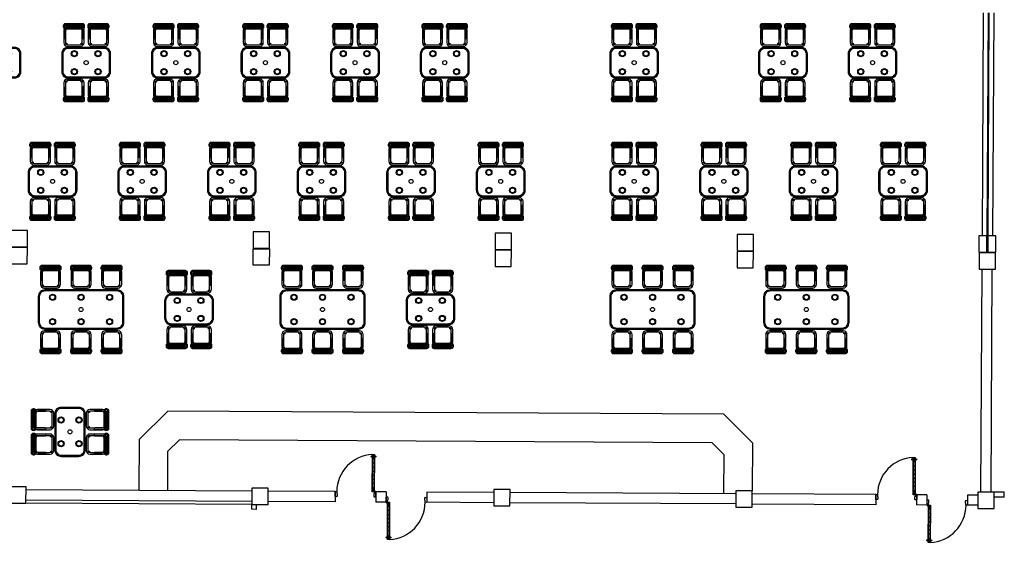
# Model space of a CAD drawing. Header units: metres. Extents: x 2232.4 to 2275.2, y 411.9 to 437.5.
# Tile 11 of 19: x 2250.4 to 2274.5, y 411.9 to 424.9. Entities that reach past the tile are written whole.
import ezdxf

# ---------------------------------------------------------------- set-up
doc = ezdxf.new("R2010")
doc.units = ezdxf.units.M
for name, color, linetype in [('CL', 40, 'Continuous'), ('DOOR', 5, 'Continuous'), ('FR', 60, 'Continuous'), ('RP_CHAIRS', 7, 'Continuous'), ('RP_TABLES', 7, 'Continuous'), ('WALL NEW', 40, 'Continuous')]:
    doc.layers.add(name, color=color, linetype=linetype)

# ---------------------------------------------------------------- blocks, each defined once
blk = doc.blocks.new('GGQWE')
at = {"layer": 'DOOR'}
for p, q in [((-89.104, -165.552), (-89.133, -165.524)), ((-89.126, -165.517), (-89.048, -165.439)), ((-89.051, -165.513), (-89.09, -165.552)), ((-89.023, -165.471), (-89.055, -165.503)), ((-89.055, -165.503), (-89.051, -165.506)), ((-89.048, -165.439), (-89.023, -165.464)), ((-88.404, -166.083), (-87.756, -165.435)), ((-87.721, -165.47), (-88.369, -166.118)), ((-87.824, -165.509), (-88.33, -166.015)), ((-87.827, -165.505), (-87.792, -165.541)), ((-87.817, -165.516), (-87.746, -165.445)), ((-87.802, -165.53), (-87.732, -165.459)), ((-87.756, -165.435), (-87.721, -165.47)), ((-87.795, -165.537), (-88.302, -166.044)), ((-88.019, -165.761), (-88.047, -165.733)), ((-87.948, -165.69), (-87.977, -165.662)), ((-87.878, -165.62), (-87.906, -165.591)), ((-88.298, -166.047), (-88.334, -166.012)), ((-88.231, -165.973), (-88.259, -165.945)), ((-88.16, -165.902), (-88.189, -165.874)), ((-88.09, -165.832), (-88.118, -165.803)), ((-88.415, -166.15), (-88.454, -166.189)), ((-88.454, -166.203), (-88.426, -166.231)), ((-88.426, -166.231), (-88.341, -166.146)), ((-88.404, -166.153), (-88.408, -166.15)), ((-88.369, -166.118), (-88.404, -166.083)), ((-88.373, -166.122), (-88.404, -166.153)), ((-88.394, -166.093), (-88.323, -166.023)), ((-88.38, -166.107), (-88.309, -166.037)), ((-88.341, -166.146), (-88.366, -166.122))]:
    blk.add_line(p, q, dxfattribs=at)
for centre in [(-87.808, -165.454), (-87.741, -165.521)]:
    blk.add_circle(centre, 0.015, dxfattribs=at)
for centre, radius, start, end in [((-88.372, -166.12), 0.921, 48.0816, 134.8026), ((-89.055, -165.51), 0.005, 315, 45), ((-89.027, -165.467), 0.005, 315, 45), ((-87.816, -165.48), 0.012, 348.7114, 80.03), ((-87.782, -165.446), 0.012, 189.97, 281.2886), ((-87.766, -165.529), 0.012, 9.97, 101.2886), ((-87.733, -165.496), 0.012, 168.7114, 260.03), ((-89.097, -165.545), 0.01, 225, 315), ((-88.447, -166.196), 0.01, 135, 225), ((-88.411, -166.153), 0.005, 45, 135), ((-88.369, -166.125), 0.005, 45, 135)]:
    blk.add_arc(centre, radius, start, end, dxfattribs=at)
blk.add_point((-88.347, -166.118), dxfattribs=at)
blk = doc.blocks.new('WWWWE')
at = {"layer": 'DOOR'}
for q in [(-33.096, -140.722), (-33.019, -140.8)]:
    blk.add_line((-33.104, -140.715), q, dxfattribs=at)
at = {"layer": 'FR', "rotation": 269.9999999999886}
blk.add_blockref('GGQWE', (132.421, -229.848), dxfattribs=at)
blk = doc.blocks.new('RP_BOHEMIAN_TABLE_4')
at = {"color": 0}
for points in [[(-0.44, -0.375), (0.44, -0.375, 0.414214), (0.6, -0.215), (0.6, 0.215, 0.414214), (0.44, 0.375), (-0.44, 0.375, 0.414214), (-0.6, 0.215), (-0.6, -0.215, 0.414214)], [(-0.435, -0.35), (0.435, -0.35, 0.414214), (0.575, -0.21), (0.575, 0.21, 0.414214), (0.435, 0.35), (-0.435, 0.35, 0.414214), (-0.575, 0.21), (-0.575, -0.21, 0.414214)]]:
    blk.add_lwpolyline(points, format="xyb", close=True, dxfattribs=at)
for centre, radius in [((-0.29, 0.22), 0.075), ((-0.29, 0.22), 0.06), ((0.29, 0.22), 0.075), ((0.29, 0.22), 0.06), ((0, 0), 0.05), ((-0.29, -0.22), 0.075), ((-0.29, -0.22), 0.06), ((0.29, -0.22), 0.075), ((0.29, -0.22), 0.06)]:
    blk.add_circle(centre, radius, dxfattribs=at)
blk = doc.blocks.new('RP_BOHEMIAN_CHAIR')
at = {"color": 0}
for points in [[(-0.212, 0.155), (0.212, 0.155, 0.414214), (0.262, 0.205), (0.262, 0.229, 0.414214), (0.212, 0.279), (-0.212, 0.279, 0.414214), (-0.262, 0.229), (-0.262, 0.205, 0.414214)], [(-0.203, 0.177), (0.203, 0.177, 0.414214), (0.236, 0.21), (0.236, 0.223, 0.414214), (0.203, 0.256), (-0.203, 0.256, 0.414214), (-0.236, 0.223), (-0.236, 0.21, 0.414214)], [(-0.157, -0.275), (0.157, -0.275, 0.414214), (0.247, -0.185), (0.247, 0.125, 0.414214), (0.157, 0.215), (-0.157, 0.215, 0.414214), (-0.247, 0.125), (-0.247, -0.185, 0.414214)], [(-0.225, -0.08), (-0.22, -0.08, 0.414214), (-0.205, -0.065), (-0.205, 0.165, 0.414214), (-0.22, 0.18), (-0.225, 0.18, 0.414214), (-0.24, 0.165), (-0.24, -0.065, 0.414214)], [(-0.14, -0.24), (0.14, -0.24, 0.414214), (0.205, -0.175), (0.205, 0.103, 0.414214), (0.14, 0.168), (-0.14, 0.168, 0.414214), (-0.205, 0.103), (-0.205, -0.175, 0.414214)], [(0.22, -0.08), (0.225, -0.08, 0.414214), (0.24, -0.065), (0.24, 0.165, 0.414214), (0.225, 0.18), (0.22, 0.18, 0.414214), (0.205, 0.165), (0.205, -0.065, 0.414214)]]:
    blk.add_lwpolyline(points, format="xyb", close=True, dxfattribs=at)
for points in [[(-0.204, 0.181), (-0.178, 0.25)], [(-0.204, 0.25), (-0.178, 0.181)], [(-0.175, 0.181), (-0.149, 0.25)], [(-0.175, 0.25), (-0.149, 0.181)], [(-0.146, 0.181), (-0.12, 0.25)], [(-0.146, 0.25), (-0.12, 0.181)], [(-0.117, 0.181), (-0.091, 0.25)], [(-0.117, 0.25), (-0.091, 0.181)], [(-0.088, 0.181), (-0.062, 0.25)], [(-0.088, 0.25), (-0.062, 0.181)], [(-0.059, 0.181), (-0.033, 0.25)], [(-0.059, 0.25), (-0.033, 0.181)], [(-0.03, 0.181), (-0.004, 0.25)], [(-0.03, 0.25), (-0.004, 0.181)], [(-0.001, 0.181), (0.025, 0.25)], [(-0.001, 0.25), (0.025, 0.181)], [(0.028, 0.181), (0.054, 0.25)], [(0.028, 0.25), (0.054, 0.181)], [(0.057, 0.181), (0.083, 0.25)], [(0.057, 0.25), (0.083, 0.181)], [(0.086, 0.181), (0.112, 0.25)], [(0.086, 0.25), (0.112, 0.181)], [(0.115, 0.181), (0.141, 0.25)], [(0.115, 0.25), (0.141, 0.181)], [(0.144, 0.181), (0.17, 0.25)], [(0.144, 0.25), (0.17, 0.181)], [(0.173, 0.181), (0.199, 0.25)], [(0.173, 0.25), (0.199, 0.181)], [(0.202, 0.181), (0.228, 0.25)], [(0.202, 0.25), (0.228, 0.181)]]:
    blk.add_lwpolyline(points, dxfattribs=at)
for centre in [(-0.19, 0.185), (0.19, 0.185), (-0.19, -0.213), (0.19, -0.213)]:
    blk.add_circle(centre, 0.018, dxfattribs=at)
blk = doc.blocks.new('RP_BOHEMIAN_TABLE_6')
at = {"color": 0}
for points in [[(-0.89, -0.48), (0.89, -0.48, 0.414214), (1.05, -0.32), (1.05, 0.32, 0.414214), (0.89, 0.48), (-0.89, 0.48, 0.414214), (-1.05, 0.32), (-1.05, -0.32, 0.414214)], [(-0.885, -0.455), (0.885, -0.455, 0.414214), (1.025, -0.315), (1.025, 0.315, 0.414214), (0.885, 0.455), (-0.885, 0.455, 0.414214), (-1.025, 0.315), (-1.025, -0.315, 0.414214)]]:
    blk.add_lwpolyline(points, format="xyb", close=True, dxfattribs=at)
for centre, radius in [((-0.7, 0.3), 0.075), ((-0.7, 0.3), 0.06), ((0, 0.3), 0.075), ((0, 0.3), 0.06), ((0.7, 0.3), 0.075), ((0.7, 0.3), 0.06), ((0, 0), 0.05), ((-0.7, -0.3), 0.075), ((-0.7, -0.3), 0.06), ((0, -0.3), 0.075), ((0, -0.3), 0.06), ((0.7, -0.3), 0.075), ((0.7, -0.3), 0.06)]:
    blk.add_circle(centre, radius, dxfattribs=at)

msp = doc.modelspace()

# ---------------------------------------------------------------- linework, layer by layer
at = {"layer": 'CL'}
for points in [[(2250.557, 419.336), (2250.56, 419.736), (2250.16, 419.739), (2250.157, 419.339)], [(2256.497, 419.304), (2256.499, 419.704), (2256.099, 419.706), (2256.097, 419.306)], [(2262.437, 419.272), (2262.439, 419.672), (2262.039, 419.674), (2262.037, 419.274)], [(2268.376, 419.239), (2268.378, 419.639), (2267.978, 419.642), (2267.976, 419.242)], [(2274.106, 419.208), (2274.108, 419.608), (2273.908, 419.609), (2273.906, 419.209)], [(2274.326, 419.207), (2274.328, 419.607), (2274.128, 419.608), (2274.126, 419.208)], [(2250.555, 418.916), (2250.557, 419.316), (2250.157, 419.319), (2250.155, 418.919)], [(2256.497, 419.284), (2256.495, 418.884), (2256.095, 418.886), (2256.097, 419.286)], [(2262.434, 418.852), (2262.437, 419.252), (2262.037, 419.254), (2262.034, 418.854)], [(2268.374, 418.819), (2268.376, 419.219), (2267.976, 419.222), (2267.974, 418.822)], [(2274.314, 418.787), (2274.316, 419.187), (2273.916, 419.189), (2273.914, 418.789)], [(2250.523, 413.051), (2250.525, 413.451), (2250.125, 413.453), (2250.123, 413.053)], [(2256.463, 413.019), (2256.465, 413.419), (2256.065, 413.421), (2256.063, 413.021)], [(2262.402, 412.986), (2262.405, 413.386), (2262.005, 413.388), (2262.002, 412.988)], [(2268.342, 412.954), (2268.344, 413.354), (2267.944, 413.356), (2267.942, 412.956)], [(2274.282, 412.922), (2274.284, 413.322), (2273.884, 413.324), (2273.882, 412.924)]]:
    msp.add_lwpolyline(points, close=True, dxfattribs=at)
at = {"layer": 'FR'}
for p, q in [((2253.302, 414.611), (2254.005, 415.308)), ((2267.654, 415.233), (2254.005, 415.308)), ((2268.351, 414.529), (2267.654, 415.233)), ((2253.302, 414.611), (2253.295, 413.361)), ((2254, 414.318), (2254.292, 414.606)), ((2267.361, 414.535), (2254.292, 414.606)), ((2267.649, 414.243), (2267.361, 414.535)), ((2268.351, 414.529), (2268.344, 413.354)), ((2254, 414.318), (2253.995, 413.358)), ((2267.649, 414.243), (2267.644, 413.283))]:
    msp.add_line(p, q, dxfattribs=at)
at = {"layer": 'WALL NEW'}
for p, q in [((2274.018, 425.073), (2273.988, 419.609)), ((2274.138, 425.073), (2274.108, 419.608)), ((2274.158, 425.073), (2274.128, 419.608)), ((2274.278, 425.072), (2274.248, 419.607)), ((2273.959, 413.323), (2273.989, 418.789)), ((2274.209, 413.322), (2274.239, 418.788)), ((2256.065, 413.346), (2250.525, 413.376)), ((2258.109, 413.335), (2256.465, 413.344)), ((2258.109, 413.335), (2258.108, 413.085)), ((2259.109, 413.33), (2259.108, 413.08)), ((2259.359, 413.328), (2259.109, 413.33)), ((2259.359, 413.328), (2259.358, 413.078)), ((2260.359, 413.323), (2260.358, 413.073)), ((2262.004, 413.314), (2260.359, 413.323)), ((2267.944, 413.282), (2262.404, 413.312)), ((2271.383, 413.263), (2268.344, 413.279)), ((2271.383, 413.263), (2271.382, 413.013)), ((2272.383, 413.258), (2272.382, 413.008)), ((2272.633, 413.256), (2272.383, 413.258)), ((2272.633, 413.256), (2272.632, 413.006)), ((2273.633, 413.251), (2273.632, 413.001)), ((2273.883, 413.249), (2273.633, 413.251)), ((2274.534, 413.32), (2274.284, 413.322)), ((2274.533, 413.2), (2274.534, 413.32)), ((2256.063, 413.021), (2250.523, 413.051)), ((2256.063, 413.096), (2250.524, 413.126)), ((2256.062, 412.901), (2256.063, 413.021)), ((2256.182, 412.9), (2256.183, 413.02)), ((2258.108, 413.085), (2256.463, 413.094)), ((2259.358, 413.078), (2259.108, 413.08)), ((2262.003, 413.064), (2260.358, 413.073)), ((2267.942, 413.032), (2262.403, 413.062)), ((2271.382, 413.013), (2268.342, 413.029)), ((2272.632, 413.006), (2272.382, 413.008)), ((2273.882, 412.999), (2273.632, 413.001)), ((2274.533, 413.2), (2274.283, 413.202)), ((2256.182, 412.9), (2256.062, 412.901))]:
    msp.add_line(p, q, dxfattribs=at)

# ---------------------------------------------------------------- block references
at = {"layer": 'FR'}
for p, rotation in [((2134.789, 337.792), 134.688309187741), ((2148.063, 337.72), 134.688309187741), ((2383.679, 488.616), 314.6883091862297), ((2396.953, 488.544), 314.6883091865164)]:
    msp.add_blockref('WWWWE', p, dxfattribs=dict(at, rotation=rotation))
at = {"layer": 'RP_CHAIRS'}
for p in [(2251.7, 424.525), (2252.3, 424.525), (2253.9, 424.525), (2254.5, 424.525), (2256.1, 424.525), (2256.7, 424.525), (2258.3, 424.525), (2258.9, 424.525), (2260.5, 424.525), (2261.1, 424.525), (2265.15, 424.525), (2265.75, 424.525), (2268.8, 424.525), (2269.4, 424.525), (2271, 424.525), (2271.6, 424.525), (2250.875, 421.615), (2251.475, 421.615), (2253.075, 421.615), (2253.675, 421.615), (2255.275, 421.615), (2255.875, 421.615), (2257.475, 421.615), (2258.075, 421.615), (2259.675, 421.615), (2260.275, 421.615), (2261.875, 421.615), (2262.475, 421.615), (2265.15, 421.615), (2265.75, 421.615), (2267.35, 421.615), (2267.95, 421.615), (2269.55, 421.615), (2270.15, 421.615), (2271.75, 421.615), (2272.35, 421.615), (2251.125, 418.6), (2251.875, 418.6), (2252.625, 418.6), (2257.05, 418.6), (2257.8, 418.6), (2258.55, 418.6), (2265.15, 418.6), (2265.9, 418.6), (2266.65, 418.6), (2268.925, 418.6), (2269.675, 418.6), (2270.425, 418.6), (2254.225, 418.475), (2254.825, 418.475), (2260.15, 418.475), (2260.75, 418.475)]:
    msp.add_blockref('RP_BOHEMIAN_CHAIR', p, dxfattribs=at)
for p, rotation in [((2251.7, 423.175), 180), ((2252.3, 423.175), 180), ((2253.9, 423.175), 180), ((2254.5, 423.175), 180), ((2256.1, 423.175), 180), ((2256.7, 423.175), 180), ((2258.3, 423.175), 180), ((2258.9, 423.175), 180), ((2260.5, 423.175), 180), ((2261.1, 423.175), 180), ((2265.15, 423.175), 180), ((2265.75, 423.175), 180), ((2268.8, 423.175), 180), ((2269.4, 423.175), 180), ((2271, 423.175), 180), ((2271.6, 423.175), 180), ((2250.875, 420.265), 180), ((2251.475, 420.265), 180), ((2253.075, 420.265), 180), ((2253.675, 420.265), 180), ((2255.275, 420.265), 180), ((2255.875, 420.265), 180), ((2257.475, 420.265), 180), ((2258.075, 420.265), 180), ((2259.675, 420.265), 180), ((2260.275, 420.265), 180), ((2261.875, 420.265), 180), ((2262.475, 420.265), 180), ((2265.15, 420.265), 180), ((2265.75, 420.265), 180), ((2267.35, 420.265), 180), ((2267.95, 420.265), 180), ((2269.55, 420.265), 180), ((2270.15, 420.265), 180), ((2271.75, 420.265), 180), ((2272.35, 420.265), 180), ((2254.225, 417.125), 180), ((2254.825, 417.125), 180), ((2260.15, 417.125), 180), ((2260.75, 417.125), 180), ((2251.125, 417), 180), ((2251.875, 417), 180), ((2252.625, 417), 180), ((2257.05, 417), 180), ((2257.8, 417), 180), ((2258.55, 417), 180), ((2265.15, 417), 180), ((2265.9, 417), 180), ((2266.65, 417), 180), ((2268.925, 417), 180), ((2269.675, 417), 180), ((2270.425, 417), 180), ((2250.929, 415.1), 90), ((2252.279, 415.1), 270), ((2250.929, 414.5), 90), ((2252.279, 414.5), 270)]:
    msp.add_blockref('RP_BOHEMIAN_CHAIR', p, dxfattribs=dict(at, rotation=rotation))
at = {"layer": 'RP_TABLES'}
for name, p in [('RP_BOHEMIAN_TABLE_4', (2249.8, 423.85)), ('RP_BOHEMIAN_TABLE_4', (2252, 423.85)), ('RP_BOHEMIAN_TABLE_4', (2254.2, 423.85)), ('RP_BOHEMIAN_TABLE_4', (2256.4, 423.85)), ('RP_BOHEMIAN_TABLE_4', (2258.6, 423.85)), ('RP_BOHEMIAN_TABLE_4', (2260.8, 423.85)), ('RP_BOHEMIAN_TABLE_4', (2265.45, 423.85)), ('RP_BOHEMIAN_TABLE_4', (2269.1, 423.85)), ('RP_BOHEMIAN_TABLE_4', (2271.3, 423.85)), ('RP_BOHEMIAN_TABLE_4', (2251.175, 420.94)), ('RP_BOHEMIAN_TABLE_4', (2253.375, 420.94)), ('RP_BOHEMIAN_TABLE_4', (2255.575, 420.94)), ('RP_BOHEMIAN_TABLE_4', (2257.775, 420.94)), ('RP_BOHEMIAN_TABLE_4', (2259.975, 420.94)), ('RP_BOHEMIAN_TABLE_4', (2262.175, 420.94)), ('RP_BOHEMIAN_TABLE_4', (2265.45, 420.94)), ('RP_BOHEMIAN_TABLE_4', (2267.65, 420.94)), ('RP_BOHEMIAN_TABLE_4', (2269.85, 420.94)), ('RP_BOHEMIAN_TABLE_4', (2272.05, 420.94)), ('RP_BOHEMIAN_TABLE_6', (2251.875, 417.8)), ('RP_BOHEMIAN_TABLE_4', (2254.525, 417.8)), ('RP_BOHEMIAN_TABLE_6', (2257.8, 417.8)), ('RP_BOHEMIAN_TABLE_4', (2260.45, 417.8)), ('RP_BOHEMIAN_TABLE_6', (2265.9, 417.8)), ('RP_BOHEMIAN_TABLE_6', (2269.675, 417.8))]:
    msp.add_blockref(name, p, dxfattribs=at)
at = {"layer": 'RP_TABLES', "rotation": 90}
msp.add_blockref('RP_BOHEMIAN_TABLE_4', (2251.604, 414.8), dxfattribs=at)

doc.saveas('drawing.dxf')
